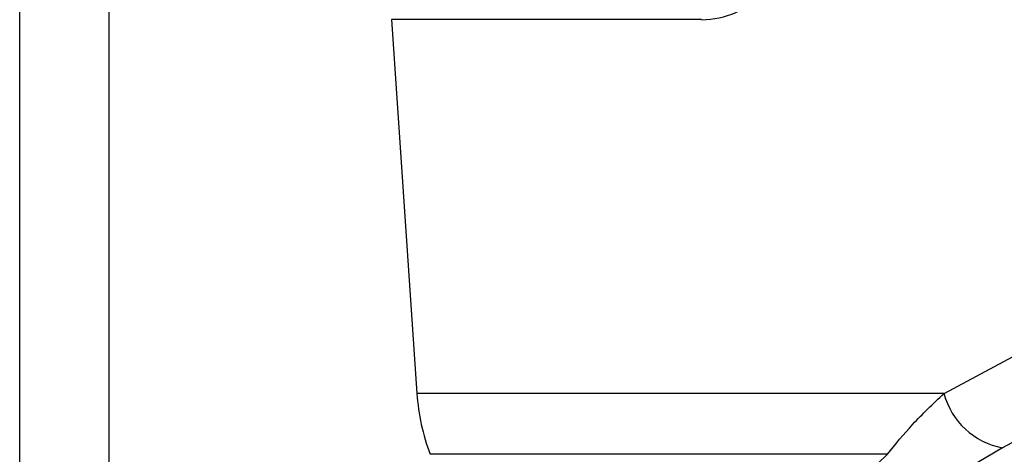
# Model space of a CAD drawing. Header units: millimetres. Extents: x 20 to 23339, y 40 to 19992.
# Tile 125 of 154: x 18063 to 18185, y 5800 to 5854. Entities that reach past the tile are written whole.
import ezdxf

# ---------------------------------------------------------------- set-up
doc = ezdxf.new("R2010")
doc.units = ezdxf.units.MM
doc.header["$LTSCALE"] = 2

msp = doc.modelspace()

# ---------------------------------------------------------------- linework, layer by layer
at = {"color": 8, "linetype": 'Continuous', "lineweight": 25}
for p, q in [((18062.56, 2191.49), (18062.56, 7939.49)), ((18073.63, 7939.49), (18073.63, 2191.49))]:
    msp.add_line(p, q, dxfattribs=at)
at = {"color": 7, "linetype": 'Continuous', "lineweight": 25}
for p, q in [((18108.65, 5853.93), (18111.82, 5807.52)), ((18147.12, 5853.93), (18108.65, 5853.93)), ((18177.18, 5807.52), (18200.77, 5820.19)), ((18177.18, 5807.52), (18111.82, 5807.52)), ((18170.15, 5799.98), (18113.44, 5799.98)), ((18184.42, 5800.79), (18176.77, 5796.26))]:
    msp.add_line(p, q, dxfattribs=at)
at = {"color": 7, "linetype": 'Continuous', "lineweight": 25, "flags": 128}
msp.add_lwpolyline([(18208, 5813.45), (18197.77, 5807.95), (18184.42, 5800.79)], dxfattribs=at)
at = {"color": 7, "linetype": 'Continuous', "lineweight": 25}
for centre, radius, start, end in [((18138.14, 5809.23), 26.37, 183.7037, 200.5328), ((18186.12, 5809.88), 9.25, 194.7679, 259.4157)]:
    msp.add_arc(centre, radius, start, end, dxfattribs=at)
msp.add_ellipse((18145.68, 5874.93), major_axis=(-2.83, 20.91), ratio=0.700621, start_param=3.046978, end_param=3.63786, dxfattribs=at)
msp.add_open_spline([(18170.15, 5799.98), (18171.15, 5801.22), (18173.16, 5803.72), (18175.83, 5806.25), (18177.18, 5807.52)], degree=3, knots=[0, 0, 0, 0, 0.496617, 1, 1, 1, 1], dxfattribs=at)
at = {"color": 8, "linetype": 'Continuous', "lineweight": 25}
msp.add_open_spline([(18165.44, 5781.06), (18165.25, 5781.05), (18163.91, 5780.95), (18161.88, 5781.36), (18160.06, 5782.33), (18159.31, 5783.77), (18159.23, 5785.43), (18159.81, 5787.41), (18161.41, 5790.45), (18164.62, 5794.64), (18168.27, 5798.15), (18170.15, 5799.98)], degree=3, knots=[0, 0, 0, 0, 0.012565, 0.090916, 0.193302, 0.274655, 0.357974, 0.459362, 0.561994, 0.772969, 1, 1, 1, 1], dxfattribs=at)

doc.saveas('drawing.dxf')
